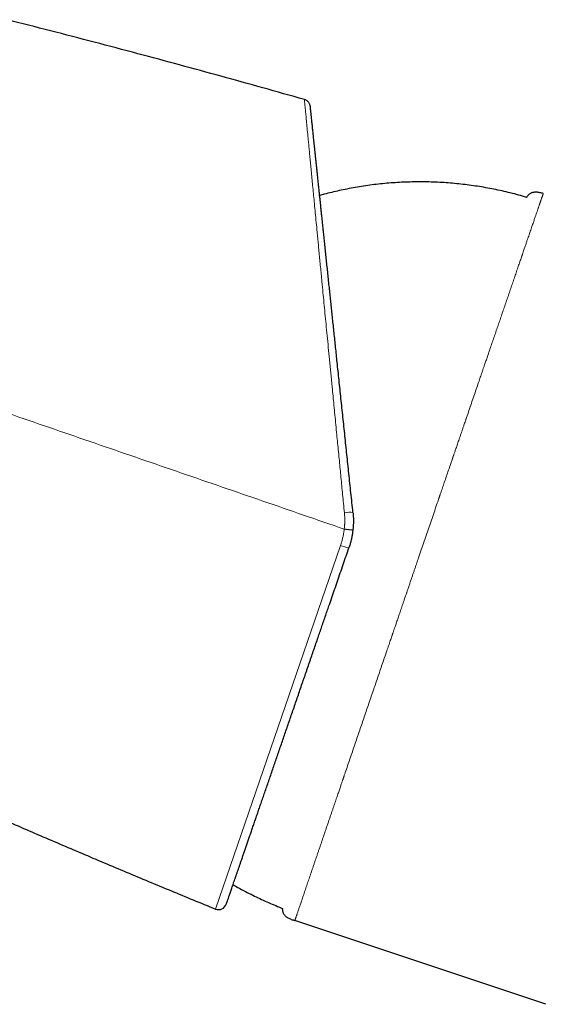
# Model space of a CAD drawing. Header units: millimetres. Extents: x 8 to 854, y 12 to 457.
# Tile 3 of 75: x 75 to 107, y 398 to 457. Entities that reach past the tile are written whole.
import ezdxf

# ---------------------------------------------------------------- set-up
doc = ezdxf.new("R2010")
doc.units = ezdxf.units.MM

msp = doc.modelspace()

# ---------------------------------------------------------------- linework, layer by layer
at = {"color": 252, "linetype": 'Continuous', "lineweight": 0}
msp.add_line((86.974, 403.278), (94.563, 425.319), dxfattribs=at)
at = {"color": 7, "linetype": 'Continuous', "lineweight": 30}
msp.add_line((107.015, 397.506), (91.789, 402.579), dxfattribs=at)
at = {"color": 252, "linetype": 'Continuous', "lineweight": 0}
for centre, radius, start, end in [((95.156, 425.133), 2.19, 85.84914, 99.46168), ((95.76, 428.375), 3.282, 248.60776, 257.85327)]:
    msp.add_arc(centre, radius, start, end, dxfattribs=at)
at = {"color": 7, "linetype": 'Continuous', "lineweight": 30}
msp.add_arc((87.163, 403.741), 0.5, 247.71843, 341, dxfattribs=at)
for points, knots in [([(92.37, 452.333), (91.531, 452.57), (89.852, 453.045), (87.33, 453.744), (84.806, 454.434), (82.239, 455.123), (79.628, 455.811), (76.975, 456.5), (75.203, 456.949), (74.318, 457.173)], [0, 0, 0, 0, 0.14, 0.28, 0.42, 0.56, 0.706667, 0.853333, 1, 1, 1, 1]), ([(92.73, 451.904), (92.727, 451.928), (92.72, 451.976), (92.696, 452.046), (92.662, 452.113), (92.617, 452.175), (92.564, 452.229), (92.503, 452.275), (92.438, 452.31), (92.392, 452.325), (92.37, 452.333)], [0, 0, 0, 0, 0.120149, 0.244362, 0.371439, 0.499999, 0.628558, 0.755636, 0.87985, 1, 1, 1, 1]), ([(95.315, 427.317), (95.294, 427.514), (95.252, 427.908), (95.191, 428.497), (95.129, 429.084), (95.067, 429.669), (95.006, 430.248), (94.946, 430.822), (94.886, 431.39), (94.827, 431.956), (94.767, 432.522), (94.708, 433.088), (94.648, 433.654), (94.589, 434.216), (94.531, 434.773), (94.473, 435.326), (94.415, 435.874), (94.361, 436.388), (94.311, 436.869), (94.264, 437.316), (94.217, 437.759), (94.171, 438.198), (94.125, 438.632), (94.081, 439.053), (94.038, 439.462), (93.996, 439.859), (93.955, 440.253), (93.914, 440.644), (93.871, 441.048), (93.828, 441.462), (93.783, 441.885), (93.74, 442.301), (93.697, 442.711), (93.654, 443.115), (93.612, 443.512), (93.571, 443.903), (93.534, 444.254), (93.502, 444.565), (93.473, 444.838), (93.445, 445.107), (93.417, 445.37), (93.39, 445.629), (93.363, 445.882), (93.337, 446.131), (93.309, 446.395), (93.28, 446.674), (93.249, 446.965), (93.22, 447.249), (93.191, 447.525), (93.162, 447.793), (93.135, 448.053), (93.109, 448.305), (93.083, 448.55), (93.058, 448.786), (93.034, 449.014), (93.011, 449.232), (92.989, 449.442), (92.968, 449.644), (92.949, 449.828), (92.931, 449.996), (92.915, 450.148), (92.9, 450.294), (92.885, 450.434), (92.871, 450.567), (92.858, 450.694), (92.843, 450.83), (92.828, 450.972), (92.813, 451.116), (92.799, 451.248), (92.787, 451.362), (92.777, 451.461), (92.768, 451.545), (92.76, 451.621), (92.753, 451.687), (92.747, 451.745), (92.742, 451.797), (92.737, 451.841), (92.733, 451.875), (92.731, 451.897), (92.731, 451.902), (92.73, 451.904)], [0, 0, 0, 0, 0.015806, 0.031579, 0.047327, 0.063055, 0.078771, 0.094201, 0.109633, 0.125071, 0.140503, 0.156212, 0.171891, 0.187545, 0.203182, 0.218808, 0.234431, 0.250058, 0.263141, 0.276196, 0.289227, 0.302238, 0.315233, 0.328216, 0.34045, 0.352682, 0.364913, 0.377187, 0.389586, 0.403397, 0.417186, 0.430957, 0.444717, 0.458469, 0.472219, 0.485973, 0.499736, 0.509851, 0.519923, 0.529952, 0.539942, 0.549894, 0.55981, 0.569694, 0.579546, 0.591891, 0.604196, 0.616464, 0.6287, 0.64091, 0.653098, 0.665268, 0.677425, 0.689574, 0.70172, 0.71365, 0.725587, 0.737534, 0.749496, 0.759628, 0.769729, 0.779805, 0.789856, 0.799886, 0.809899, 0.819896, 0.833623, 0.847335, 0.86104, 0.874745, 0.886435, 0.898111, 0.909777, 0.92144, 0.933103, 0.944772, 0.958538, 0.972326, 0.986144, 1, 1, 1, 1]), ([(105.848, 446.407), (105.766, 446.431), (105.519, 446.501), (105.106, 446.614), (104.608, 446.737), (104.11, 446.849), (103.612, 446.949), (103.116, 447.037), (102.618, 447.115), (102.114, 447.181), (101.606, 447.237), (101.094, 447.282), (100.58, 447.315), (100.066, 447.336), (99.552, 447.346), (99.037, 447.344), (98.523, 447.331), (98.009, 447.306), (97.496, 447.27), (96.983, 447.221), (96.472, 447.162), (95.963, 447.091), (95.455, 447.008), (94.963, 446.916), (94.487, 446.817), (94.028, 446.711), (93.63, 446.612), (93.388, 446.545), (93.296, 446.519)], [0, 0, 0, 0, 0.020202, 0.060575, 0.100949, 0.141324, 0.180977, 0.22063, 0.260283, 0.299934, 0.340395, 0.380855, 0.421314, 0.461772, 0.50223, 0.542688, 0.583146, 0.623604, 0.664062, 0.704521, 0.744981, 0.785441, 0.825901, 0.866363, 0.903453, 0.940544, 0.977635, 1, 1, 1, 1]), ([(106.859, 446.643), (106.825, 446.651), (106.759, 446.668), (106.658, 446.69), (106.556, 446.708), (106.466, 446.717), (106.389, 446.719), (106.324, 446.715), (106.26, 446.707), (106.2, 446.694), (106.142, 446.674), (106.087, 446.648), (106.036, 446.616), (105.988, 446.578), (105.943, 446.535), (105.902, 446.486), (105.87, 446.443), (105.854, 446.416), (105.848, 446.407)], [0, 0, 0, 0, 0.091134, 0.182481, 0.273523, 0.363309, 0.421978, 0.47941, 0.535494, 0.590276, 0.643998, 0.697108, 0.750217, 0.80394, 0.858722, 0.914805, 0.972238, 1, 1, 1, 1]), ([(95.315, 427.317), (95.321, 427.243), (95.335, 427.097), (95.343, 426.878), (95.342, 426.661), (95.332, 426.448), (95.318, 426.307), (95.311, 426.238)], [0, 0, 0, 0, 0.205384, 0.408062, 0.608048, 0.805355, 1, 1, 1, 1]), ([(95.311, 426.238), (95.302, 426.164), (95.283, 426.018), (95.244, 425.801), (95.195, 425.586), (95.138, 425.374), (95.092, 425.236), (95.07, 425.166)], [0, 0, 0, 0, 0.201108, 0.401643, 0.601625, 0.801071, 1, 1, 1, 1]), ([(87.636, 403.578), (87.637, 403.579), (87.637, 403.581), (87.643, 403.599), (87.653, 403.627), (87.667, 403.667), (87.682, 403.712), (87.698, 403.758), (87.713, 403.802), (87.73, 403.852), (87.749, 403.906), (87.77, 403.966), (87.795, 404.041), (87.827, 404.131), (87.864, 404.239), (87.904, 404.356), (87.948, 404.483), (87.995, 404.619), (88.045, 404.764), (88.098, 404.919), (88.145, 405.055), (88.183, 405.165), (88.211, 405.249), (88.241, 405.334), (88.271, 405.421), (88.301, 405.509), (88.332, 405.6), (88.373, 405.719), (88.424, 405.868), (88.487, 406.049), (88.554, 406.242), (88.624, 406.447), (88.699, 406.664), (88.776, 406.888), (88.856, 407.122), (88.94, 407.364), (89.026, 407.615), (89.115, 407.873), (89.206, 408.137), (89.299, 408.408), (89.395, 408.685), (89.492, 408.967), (89.59, 409.254), (89.691, 409.547), (89.798, 409.855), (89.909, 410.178), (90.025, 410.515), (90.143, 410.859), (90.264, 411.209), (90.387, 411.566), (90.509, 411.922), (90.632, 412.278), (90.753, 412.631), (90.877, 412.991), (91.002, 413.353), (91.127, 413.717), (91.254, 414.084), (91.381, 414.455), (91.51, 414.83), (91.641, 415.209), (91.772, 415.59), (91.904, 415.972), (92.036, 416.357), (92.17, 416.745), (92.282, 417.071), (92.373, 417.334), (92.441, 417.532), (92.509, 417.73), (92.577, 417.928), (92.646, 418.128), (92.715, 418.328), (92.803, 418.584), (92.911, 418.898), (93.039, 419.269), (93.163, 419.63), (93.283, 419.978), (93.399, 420.315), (93.516, 420.654), (93.632, 420.992), (93.747, 421.324), (93.879, 421.709), (94.031, 422.149), (94.203, 422.649), (94.375, 423.149), (94.548, 423.651), (94.721, 424.155), (94.895, 424.66), (95.011, 424.997), (95.07, 425.166)], [0, 0, 0, 0, 0.014697, 0.029371, 0.04403, 0.05868, 0.073329, 0.082924, 0.092524, 0.102131, 0.111747, 0.121628, 0.131797, 0.145399, 0.158986, 0.172563, 0.186137, 0.199714, 0.213299, 0.226898, 0.240518, 0.246982, 0.253441, 0.259894, 0.266343, 0.272788, 0.27923, 0.285669, 0.297469, 0.309267, 0.321065, 0.333711, 0.346368, 0.35904, 0.371788, 0.384731, 0.397655, 0.410563, 0.423461, 0.436355, 0.449248, 0.461917, 0.474595, 0.487288, 0.5, 0.513732, 0.527441, 0.541133, 0.554813, 0.568488, 0.582163, 0.595063, 0.607974, 0.620901, 0.633794, 0.646481, 0.65915, 0.671804, 0.684449, 0.69709, 0.70973, 0.72215, 0.734578, 0.747021, 0.759482, 0.7657, 0.771913, 0.778121, 0.784326, 0.790527, 0.796725, 0.80292, 0.814274, 0.825626, 0.836979, 0.847118, 0.857264, 0.867418, 0.877582, 0.887505, 0.897125, 0.911831, 0.926521, 0.941203, 0.955885, 0.970573, 0.985276, 1, 1, 1, 1]), ([(66.624, 411.994), (67.29, 411.697), (68.765, 411.038), (71.056, 410.029), (73.575, 408.929), (76.18, 407.804), (78.871, 406.655), (81.567, 405.518), (84.268, 404.391), (86.072, 403.649), (86.974, 403.278)], [0, 0, 0, 0, 0.098818, 0.21898, 0.339142, 0.47132, 0.603496, 0.735668, 0.867837, 1, 1, 1, 1]), ([(88.043, 404.759), (88.104, 404.723), (88.314, 404.602), (88.678, 404.405), (89.122, 404.175), (89.558, 403.961), (89.986, 403.763), (90.418, 403.573), (90.768, 403.429), (90.973, 403.345), (91.033, 403.321)], [0, 0, 0, 0, 0.063944, 0.218892, 0.373841, 0.515879, 0.657917, 0.799953, 0.941986, 1, 1, 1, 1]), ([(91.033, 403.321), (91.032, 403.307), (91.031, 403.27), (91.035, 403.211), (91.045, 403.146), (91.062, 403.084), (91.087, 403.025), (91.119, 402.97), (91.157, 402.918), (91.203, 402.87), (91.254, 402.826), (91.311, 402.785), (91.383, 402.741), (91.471, 402.697), (91.574, 402.654), (91.681, 402.615), (91.753, 402.591), (91.789, 402.579)], [0, 0, 0, 0, 0.0373942, 0.0959068, 0.1527292, 0.208193, 0.2628788, 0.3175646, 0.3730285, 0.4298509, 0.4883635, 0.5486568, 0.6106194, 0.7060862, 0.8035295, 0.9017572, 1, 1, 1, 1])]:
    msp.add_open_spline(points, degree=3, knots=knots, dxfattribs=at)
at = {"color": 252, "linetype": 'Continuous', "lineweight": 0}
for points, knots in [([(94.796, 427.293), (94.76, 427.662), (94.69, 428.382), (94.588, 429.428), (94.504, 430.289), (94.437, 430.978), (94.385, 431.509), (94.331, 432.058), (94.257, 432.824), (94.162, 433.793), (94.079, 434.649), (94.024, 435.207), (93.997, 435.487), (93.97, 435.764), (93.944, 436.037), (93.917, 436.306), (93.876, 436.732), (93.82, 437.307), (93.75, 438.022), (93.683, 438.712), (93.618, 439.377), (93.556, 440.019), (93.494, 440.659), (93.439, 441.234), (93.389, 441.751), (93.346, 442.192), (93.305, 442.621), (93.265, 443.039), (93.225, 443.445), (93.188, 443.839), (93.151, 444.222), (93.107, 444.671), (93.058, 445.18), (93.004, 445.738), (92.953, 446.266), (92.904, 446.766), (92.859, 447.237), (92.814, 447.695), (92.773, 448.13), (92.733, 448.544), (92.696, 448.927), (92.662, 449.288), (92.63, 449.626), (92.599, 449.943), (92.563, 450.317), (92.524, 450.727), (92.484, 451.145), (92.45, 451.5), (92.421, 451.794), (92.399, 452.026), (92.383, 452.196), (92.372, 452.306), (92.371, 452.324), (92.37, 452.333)], [0, 0, 0, 0, 0.02902, 0.056566, 0.082638, 0.097313, 0.111477, 0.125131, 0.141386, 0.173227, 0.203964, 0.211833, 0.219626, 0.227343, 0.234985, 0.242551, 0.250042, 0.271093, 0.291705, 0.311881, 0.33162, 0.350926, 0.369798, 0.390273, 0.404588, 0.418719, 0.432669, 0.446437, 0.460026, 0.473435, 0.486665, 0.499719, 0.520884, 0.54159, 0.56184, 0.58164, 0.600994, 0.619905, 0.640104, 0.658889, 0.677448, 0.695784, 0.713901, 0.731802, 0.749491, 0.781132, 0.812492, 0.843587, 0.874432, 0.90553, 0.936813, 0.968297, 1, 1, 1, 1]), ([(91.789, 402.579), (91.789, 402.58), (91.79, 402.581), (91.794, 402.594), (91.801, 402.615), (91.811, 402.643), (91.823, 402.679), (91.837, 402.721), (91.853, 402.768), (91.871, 402.82), (91.89, 402.877), (91.912, 402.94), (91.936, 403.01), (91.963, 403.089), (91.992, 403.176), (92.024, 403.268), (92.057, 403.366), (92.092, 403.468), (92.129, 403.576), (92.167, 403.688), (92.208, 403.81), (92.254, 403.943), (92.302, 404.086), (92.353, 404.234), (92.405, 404.386), (92.458, 404.541), (92.511, 404.699), (92.566, 404.858), (92.621, 405.019), (92.677, 405.184), (92.734, 405.351), (92.792, 405.522), (92.85, 405.693), (92.909, 405.865), (92.968, 406.038), (93.027, 406.211), (93.088, 406.39), (93.152, 406.577), (93.218, 406.77), (93.283, 406.962), (93.348, 407.153), (93.413, 407.343), (93.477, 407.529), (93.539, 407.713), (93.601, 407.895), (93.666, 408.086), (93.734, 408.284), (93.805, 408.491), (93.874, 408.693), (93.941, 408.89), (94.006, 409.082), (94.07, 409.268), (94.131, 409.448), (94.191, 409.622), (94.248, 409.79), (94.303, 409.95), (94.355, 410.104), (94.404, 410.248), (94.45, 410.382), (94.492, 410.506), (94.532, 410.624), (94.57, 410.735), (94.604, 410.835), (94.635, 410.926), (94.663, 411.008), (94.689, 411.083), (94.713, 411.152), (94.735, 411.217), (94.755, 411.277), (94.771, 411.324), (94.781, 411.354), (94.786, 411.366), (94.787, 411.371), (94.788, 411.373), (94.789, 411.377), (94.81, 411.438), (94.877, 411.635), (94.991, 411.967), (95.133, 412.384), (95.277, 412.808), (95.419, 413.223), (95.558, 413.629), (95.693, 414.024), (95.83, 414.425), (95.968, 414.831), (96.108, 415.241), (96.25, 415.655), (96.393, 416.073), (96.534, 416.486), (96.674, 416.895), (96.812, 417.298), (96.95, 417.704), (97.09, 418.111), (97.23, 418.521), (97.359, 418.897), (97.476, 419.239), (97.577, 419.535), (97.646, 419.737), (97.681, 419.838), (97.685, 419.851), (97.687, 419.857), (97.689, 419.862), (97.693, 419.874), (97.701, 419.896), (97.713, 419.933), (97.729, 419.979), (97.748, 420.035), (97.77, 420.1), (97.796, 420.174), (97.824, 420.258), (97.856, 420.35), (97.89, 420.45), (97.926, 420.557), (97.965, 420.671), (98.007, 420.794), (98.052, 420.924), (98.099, 421.064), (98.148, 421.209), (98.2, 421.359), (98.252, 421.513), (98.308, 421.676), (98.366, 421.846), (98.419, 422), (98.465, 422.137), (98.501, 422.242), (98.533, 422.334), (98.559, 422.412), (98.585, 422.487), (98.61, 422.562), (98.635, 422.635), (98.677, 422.759), (98.736, 422.93), (98.81, 423.147), (98.882, 423.359), (98.952, 423.563), (99.019, 423.76), (99.084, 423.95), (99.146, 424.131), (99.206, 424.305), (99.262, 424.471), (99.352, 424.735), (99.477, 425.098), (99.636, 425.563), (99.794, 426.028), (99.953, 426.492), (100.112, 426.955), (100.27, 427.419), (100.408, 427.822), (100.497, 428.083), (100.538, 428.202), (100.55, 428.239), (100.563, 428.276), (100.576, 428.315), (100.592, 428.361), (100.639, 428.499), (100.717, 428.727), (100.831, 429.059), (100.951, 429.411), (101.078, 429.781), (101.19, 430.109), (101.273, 430.349), (101.314, 430.468), (101.327, 430.506), (101.327, 430.508), (101.328, 430.51), (101.33, 430.514), (101.333, 430.526), (101.34, 430.546), (101.351, 430.576), (101.364, 430.614), (101.38, 430.662), (101.401, 430.723), (101.427, 430.797), (101.456, 430.882), (101.488, 430.977), (101.524, 431.082), (101.564, 431.198), (101.607, 431.324), (101.653, 431.46), (101.703, 431.606), (101.757, 431.762), (101.814, 431.928), (101.871, 432.096), (101.929, 432.266), (101.988, 432.436), (102.041, 432.592), (102.089, 432.732), (102.13, 432.851), (102.158, 432.934), (102.174, 432.98), (102.178, 432.993), (102.183, 433.005), (102.187, 433.018), (102.191, 433.031), (102.196, 433.044), (102.249, 433.198), (102.35, 433.493), (102.497, 433.925), (102.644, 434.353), (102.789, 434.777), (102.921, 435.16), (103.038, 435.503), (103.143, 435.807), (103.223, 436.041), (103.281, 436.21), (103.319, 436.321), (103.36, 436.441), (103.403, 436.567), (103.446, 436.693), (103.489, 436.818), (103.559, 437.021), (103.654, 437.299), (103.774, 437.649), (103.892, 437.993), (104.008, 438.331), (104.122, 438.662), (104.233, 438.988), (104.346, 439.318), (104.461, 439.653), (104.576, 439.99), (104.69, 440.32), (104.8, 440.644), (104.911, 440.966), (105.021, 441.287), (105.13, 441.606), (105.236, 441.916), (105.339, 442.217), (105.438, 442.508), (105.506, 442.705), (105.544, 442.817), (105.555, 442.849), (105.567, 442.885), (105.58, 442.922), (105.605, 442.995), (105.64, 443.096), (105.683, 443.224), (105.734, 443.374), (105.794, 443.547), (105.858, 443.735), (105.917, 443.906), (105.97, 444.063), (106.021, 444.212), (106.071, 444.358), (106.12, 444.5), (106.167, 444.639), (106.212, 444.769), (106.254, 444.893), (106.294, 445.01), (106.331, 445.118), (106.366, 445.218), (106.397, 445.31), (106.427, 445.397), (106.455, 445.479), (106.483, 445.559), (106.509, 445.637), (106.535, 445.711), (106.558, 445.78), (106.581, 445.844), (106.601, 445.904), (106.62, 445.959), (106.637, 446.009), (106.653, 446.055), (106.667, 446.095), (106.679, 446.131), (106.691, 446.165), (106.702, 446.196), (106.712, 446.225), (106.722, 446.253), (106.735, 446.29), (106.75, 446.333), (106.766, 446.378), (106.78, 446.42), (106.793, 446.457), (106.805, 446.491), (106.816, 446.521), (106.825, 446.547), (106.832, 446.568), (106.839, 446.587), (106.844, 446.602), (106.849, 446.614), (106.852, 446.624), (106.855, 446.632), (106.857, 446.637), (106.858, 446.64), (106.859, 446.642), (106.859, 446.643), (106.859, 446.643)], [0, 0, 0, 0, 0.006217, 0.012369, 0.018453, 0.024469, 0.030415, 0.03629, 0.041763, 0.047172, 0.052515, 0.057792, 0.063002, 0.068737, 0.074391, 0.079969, 0.085472, 0.090904, 0.096267, 0.101565, 0.106799, 0.112692, 0.118508, 0.124245, 0.129897, 0.135461, 0.140837, 0.14612, 0.151307, 0.156398, 0.161489, 0.166478, 0.171366, 0.176154, 0.180845, 0.185439, 0.189938, 0.194854, 0.199654, 0.20434, 0.208914, 0.213377, 0.217652, 0.221822, 0.225886, 0.229841, 0.234407, 0.238817, 0.243068, 0.247159, 0.251089, 0.254858, 0.258465, 0.261911, 0.265194, 0.268316, 0.271276, 0.274074, 0.276565, 0.278912, 0.281116, 0.283177, 0.285095, 0.286712, 0.288213, 0.289596, 0.290863, 0.292014, 0.293145, 0.294136, 0.294573, 0.294754, 0.294789, 0.294823, 0.294858, 0.295006, 0.298168, 0.305458, 0.312749, 0.320048, 0.327357, 0.333895, 0.340444, 0.347008, 0.353583, 0.360165, 0.366747, 0.373323, 0.379886, 0.386105, 0.392304, 0.398488, 0.404663, 0.410834, 0.417009, 0.421579, 0.426156, 0.430193, 0.430548, 0.430678, 0.430744, 0.430816, 0.430895, 0.431267, 0.431822, 0.432511, 0.433335, 0.434294, 0.435387, 0.436616, 0.437979, 0.439478, 0.441028, 0.4427, 0.444495, 0.446412, 0.448452, 0.450614, 0.452765, 0.455025, 0.457393, 0.459869, 0.462454, 0.464123, 0.465835, 0.467039, 0.468139, 0.469229, 0.470307, 0.471374, 0.47243, 0.475677, 0.478814, 0.481885, 0.484844, 0.487691, 0.490426, 0.493049, 0.49556, 0.49796, 0.500248, 0.506975, 0.513696, 0.520414, 0.527133, 0.53386, 0.540596, 0.547342, 0.551494, 0.552038, 0.552582, 0.553126, 0.553671, 0.554282, 0.555139, 0.559736, 0.564338, 0.569823, 0.575311, 0.580798, 0.584475, 0.586091, 0.586147, 0.586163, 0.58619, 0.586243, 0.586356, 0.586696, 0.587148, 0.587714, 0.588392, 0.589347, 0.590461, 0.591735, 0.593168, 0.594759, 0.596509, 0.598417, 0.600482, 0.602705, 0.605086, 0.607623, 0.610318, 0.612819, 0.615442, 0.618186, 0.620065, 0.621996, 0.62374, 0.623939, 0.624138, 0.624337, 0.624537, 0.624737, 0.624938, 0.62514, 0.631979, 0.638824, 0.645679, 0.652549, 0.65944, 0.664506, 0.669578, 0.674653, 0.676363, 0.678149, 0.680324, 0.682498, 0.684669, 0.686837, 0.689003, 0.695252, 0.701479, 0.707685, 0.713873, 0.720044, 0.726199, 0.732343, 0.739089, 0.745829, 0.752565, 0.759302, 0.766043, 0.773193, 0.780339, 0.787475, 0.794595, 0.801693, 0.808765, 0.809419, 0.810287, 0.811252, 0.812214, 0.813172, 0.816901, 0.820186, 0.823428, 0.829114, 0.834672, 0.839529, 0.844287, 0.848951, 0.853519, 0.858349, 0.863073, 0.86769, 0.872201, 0.876601, 0.88089, 0.88483, 0.888667, 0.8924, 0.896028, 0.89955, 0.903356, 0.907028, 0.910566, 0.913972, 0.917245, 0.920388, 0.9234, 0.926282, 0.928798, 0.931207, 0.933508, 0.935702, 0.93779, 0.939899, 0.942238, 0.946436, 0.950518, 0.954482, 0.958602, 0.962589, 0.966445, 0.970168, 0.97376, 0.977221, 0.98055, 0.983749, 0.986815, 0.98975, 0.992504, 0.995131, 0.997629, 1, 1, 1, 1]), ([(65.218, 436.484), (66.038, 436.202), (67.677, 435.637), (70.138, 434.79), (72.6, 433.942), (75.062, 433.094), (77.525, 432.246), (79.989, 431.398), (82.454, 430.549), (84.919, 429.7), (87.385, 428.851), (89.852, 428.002), (92.319, 427.152), (93.964, 426.586), (94.787, 426.303)], [0, 0, 0, 0, 0.083333, 0.166667, 0.25, 0.333333, 0.416667, 0.5, 0.583333, 0.666667, 0.75, 0.833333, 0.916667, 1, 1, 1, 1]), ([(94.787, 426.303), (94.787, 426.303), (94.788, 426.306), (94.788, 426.312), (94.79, 426.323), (94.794, 426.361), (94.799, 426.416), (94.805, 426.488), (94.809, 426.55), (94.813, 426.612), (94.815, 426.674), (94.817, 426.736), (94.819, 426.832), (94.817, 426.963), (94.81, 427.128), (94.801, 427.238), (94.796, 427.293)], [0, 0, 0, 0, 0.000995, 0.009407, 0.019566, 0.033371, 0.125056, 0.187567, 0.250115, 0.312642, 0.375144, 0.437632, 0.500117, 0.66681, 0.833368, 1, 1, 1, 1]), ([(94.563, 425.319), (94.584, 425.383), (94.626, 425.511), (94.679, 425.706), (94.724, 425.904), (94.761, 426.103), (94.778, 426.236), (94.787, 426.303)], [0, 0, 0, 0, 0.199524, 0.400004, 0.600723, 0.800962, 1, 1, 1, 1]), ([(94.787, 426.303), (94.807, 426.3), (94.85, 426.296), (94.914, 426.288), (94.973, 426.281), (95.026, 426.275), (95.072, 426.27), (95.116, 426.264), (95.157, 426.259), (95.193, 426.255), (95.225, 426.251), (95.253, 426.247), (95.277, 426.244), (95.296, 426.241), (95.309, 426.239), (95.31, 426.238), (95.311, 426.238)], [0, 0, 0, 0, 0.076335, 0.15622, 0.239193, 0.303108, 0.368113, 0.433865, 0.499997, 0.566129, 0.631882, 0.696887, 0.760803, 0.843777, 0.923664, 1, 1, 1, 1])]:
    msp.add_open_spline(points, degree=3, knots=knots, dxfattribs=at)

doc.saveas('drawing.dxf')
